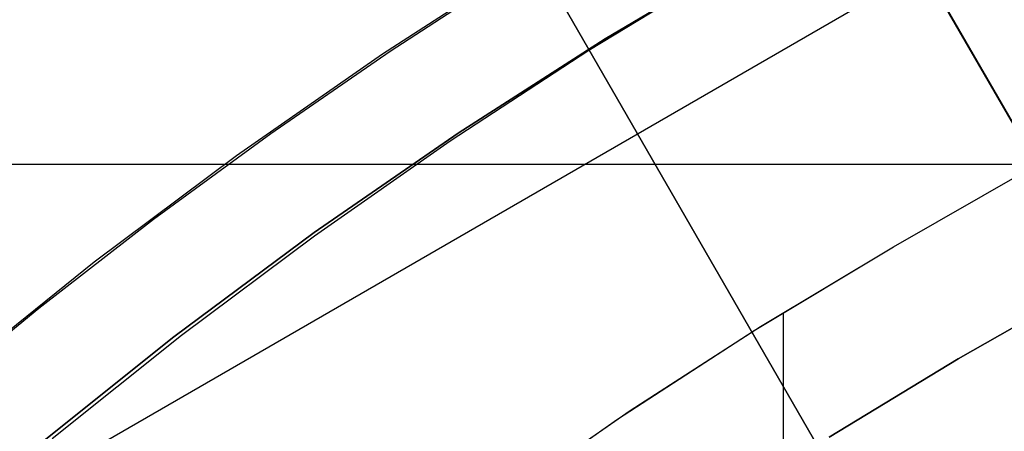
# Model space of a CAD drawing. Header units: millimetres. Extents: x -267 to 897, y -4167 to -3150.
# Tile 96 of 177: x 284.21 to 293.16, y -3481.32 to -3477.58. Entities that reach past the tile are written whole.
import ezdxf

# ---------------------------------------------------------------- set-up
doc = ezdxf.new("R2010")
doc.units = ezdxf.units.MM
doc.layers.add('1', color=7, linetype='Continuous')
doc.layers.add('Predeterminada', color=7, linetype='Continuous')
doc.layers.add('BLANCO METALICO', color=7, linetype='Continuous', true_color=0xededed)

msp = doc.modelspace()

# ---------------------------------------------------------------- linework, layer by layer
at = {"layer": '1', "color": 250, "true_color": 0x111111}
for p, q in [((287.5105, -3477.8904, 109.1312), (288.8674, -3477.0141, 109.1312)), ((290.9, -3476.9447, 109.1312), (289.5343, -3477.7543, 109.1312)), ((289.5343, -3477.7543, 112.3996), (290.9, -3476.9447, 112.3996)), ((290.9, -3476.9447, 109.1312), (289.5343, -3477.7543, 109.1312)), ((289.3851, -3477.8583, 115.6679), (290.6704, -3477.0764, 115.6679)), ((289.3851, -3477.8583, 115.6679), (290.6704, -3477.0764, 115.6679)), ((287.5796, -3477.8668, 109.1312), (288.6841, -3477.1486, 109.1312)), ((287.5796, -3477.8668, 109.1312), (288.6841, -3477.1486, 109.1312)), ((289.5343, -3477.7543, 109.1312), (288.1975, -3478.6105, 109.1312)), ((288.1975, -3478.6105, 112.3996), (289.5343, -3477.7543, 112.3996)), ((289.5343, -3477.7543, 109.1312), (288.1975, -3478.6105, 109.1312)), ((286.1844, -3478.8128, 109.1312), (287.5105, -3477.8904, 109.1312)), ((286.4951, -3478.615, 109.1312), (287.5796, -3477.8668, 109.1312)), ((286.4951, -3478.615, 109.1312), (287.5796, -3477.8668, 109.1312)), ((288.125, -3478.6809, 115.6679), (289.3851, -3477.8583, 115.6679)), ((288.125, -3478.6809, 115.6679), (289.3851, -3477.8583, 115.6679)), ((285.4316, -3479.3925, 109.1312), (286.4951, -3478.615, 109.1312)), ((285.4316, -3479.3925, 109.1312), (286.4951, -3478.615, 109.1312)), ((288.1975, -3478.6105, 109.1312), (286.891, -3479.5123, 109.1312)), ((286.891, -3479.5123, 112.3996), (288.1975, -3478.6105, 112.3996)), ((288.1975, -3478.6105, 109.1312), (286.891, -3479.5123, 109.1312)), ((286.8915, -3479.5432, 115.6679), (288.125, -3478.6809, 115.6679)), ((286.8915, -3479.5432, 115.6679), (288.125, -3478.6809, 115.6679)), ((284.8909, -3479.7803, 109.1312), (286.1844, -3478.8128, 109.1312)), ((292.1521, -3479.6427, 118.6312), (293.3751, -3478.9416, 118.6312)), ((292.1521, -3479.6427, 118.6312), (293.3751, -3478.9416, 118.6312)), ((284.3898, -3480.1988, 109.1312), (285.4316, -3479.3925, 109.1312)), ((284.3898, -3480.1988, 109.1312), (285.4316, -3479.3925, 109.1312)), ((286.891, -3479.5123, 109.1312), (285.6163, -3480.4587, 109.1312)), ((285.6163, -3480.4587, 112.3996), (286.891, -3479.5123, 112.3996)), ((286.891, -3479.5123, 109.1312), (285.6163, -3480.4587, 109.1312)), ((285.6858, -3480.4441, 115.6679), (286.8915, -3479.5432, 115.6679)), ((285.6858, -3480.4441, 115.6679), (286.8915, -3479.5432, 115.6679)), ((290.8857, -3480.4031, 118.6312), (292.1521, -3479.6427, 118.6312)), ((290.8857, -3480.4031, 118.6312), (292.1521, -3479.6427, 118.6312)), ((290.9445, -3480.3665, 118.6312), (292.1521, -3479.6427, 118.6312)), ((283.6314, -3480.7916, 109.1312), (284.8909, -3479.7803, 109.1312)), ((283.3707, -3481.0334, 109.1312), (284.3898, -3480.1988, 109.1312)), ((283.3707, -3481.0334, 109.1312), (284.3898, -3480.1988, 109.1312)), ((291.1497, -3480.2488, 118.6312), (291.1497, -3501.225, 118.6312)), ((289.6462, -3481.2065, 118.6312), (290.8857, -3480.4031, 118.6312)), ((289.6462, -3481.2065, 118.6312), (290.8857, -3480.4031, 118.6312)), ((289.7612, -3481.1294, 118.6312), (290.9445, -3480.3665, 118.6312)), ((285.6163, -3480.4587, 109.1312), (284.3752, -3481.4485, 109.1312)), ((284.3752, -3481.4485, 112.3996), (285.6163, -3480.4587, 112.3996)), ((285.6163, -3480.4587, 109.1312), (284.3752, -3481.4485, 109.1312)), ((284.5092, -3481.3828, 115.6679), (285.6858, -3480.4441, 115.6679)), ((284.5092, -3481.3828, 115.6679), (285.6858, -3480.4441, 115.6679)), ((288.6036, -3481.9306, 118.6312), (289.7612, -3481.1294, 118.6312)), ((288.435, -3482.052, 118.6312), (289.6462, -3481.2065, 118.6312)), ((288.435, -3482.052, 118.6312), (289.6462, -3481.2065, 118.6312))]:
    msp.add_line(p, q, dxfattribs=at)
at = {"layer": '1', "color": 7, "true_color": 0xffffff}
for p, q in [((292.7388, -3480.6589, 0.6293), (293.9305, -3479.9853, 0.6293)), ((293.9305, -3479.9853, 0.6293), (292.7388, -3480.6589, 0.6293)), ((291.5691, -3481.3705, 0.6293), (292.7388, -3480.6589, 0.6293)), ((292.7388, -3480.6589, 0.6293), (291.5691, -3481.3705, 0.6293))]:
    msp.add_line(p, q, dxfattribs=at)
at = {"layer": 'BLANCO METALICO'}
for p, q in [((298.979, -3488.4709, 262.5324), (291.3727, -3475.2953, 261.4718)), ((291.3734, -3475.2944, 259.5324), (298.9804, -3488.4702, 259.5324)), ((298.9804, -3488.4701, 261.0324), (291.3736, -3475.2947, 261.0324)), ((296.3824, -3489.9702, 259.5324), (288.7748, -3476.7934, 259.5324)), ((288.7749, -3476.7937, 261.0324), (296.3823, -3489.9701, 261.0324)), ((288.7759, -3476.7932, 261.4717), (296.3837, -3489.9693, 262.5324)), ((303.2674, -3478.8955, 256.5324), (280.1734, -3478.8955, 256.5324))]:
    msp.add_line(p, q, dxfattribs=at)
at = {"layer": 'Predeterminada'}
msp.add_line((299.7873, -3472.8677, 262.0324), (282.467, -3482.8678, 262.0324), dxfattribs=at)

doc.saveas('drawing.dxf')
